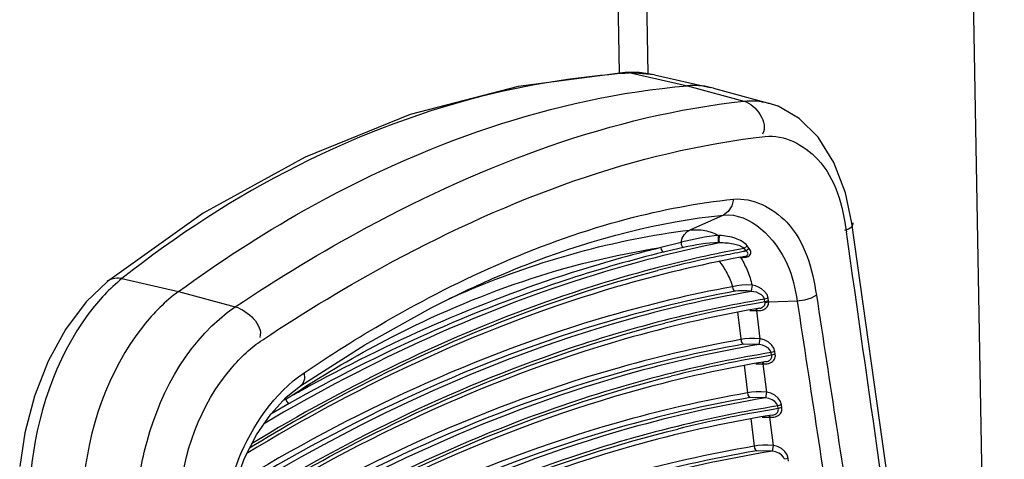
# Paper-space layout 'Sheet' of a CAD drawing. Header units: inches. Extents: x 0.2 to 10.8, y 0.2 to 8.3.
# Tile 240 of 256: x 1.8235 to 1.9231, y 7.1393 to 7.1838. Entities that reach past the tile are written whole.
import ezdxf

# ---------------------------------------------------------------- set-up
doc = ezdxf.new("R2010")
doc.units = ezdxf.units.IN
doc.header["$MEASUREMENT"] = 0
doc.layers.get('0').update_dxf_attribs({"lineweight": 5})
doc.layers.add('02___PRT_ALL_AXES', color=7, linetype='Continuous')

psp = doc.layouts.new('Sheet')

# ---------------------------------------------------------------- linework, layer by layer
at = {"color": 0, "linetype": 'ByBlock', "lineweight": -3}
for p, q in [((1.873655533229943, 7.916310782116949), (1.88704403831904, 7.178337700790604)), ((1.884172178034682, 7.178393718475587), (1.870805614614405, 7.915157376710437)), ((1.885286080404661, 7.178421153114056), (1.884747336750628, 7.178468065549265)), ((1.887718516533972, 7.178239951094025), (1.885286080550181, 7.178421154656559)), ((1.885286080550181, 7.178421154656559), (1.891028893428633, 7.17712442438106)), ((1.887719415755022, 7.178239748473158), (1.893352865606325, 7.1769700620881)), ((1.891028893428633, 7.17712442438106), (1.896741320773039, 7.175573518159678)), ((1.893667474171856, 7.176891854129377), (1.893352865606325, 7.1769700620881)), ((1.893667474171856, 7.176891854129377), (1.899223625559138, 7.175380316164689)), ((1.894677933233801, 7.16405377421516), (1.891294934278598, 7.162531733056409)), ((1.920951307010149, 7.068866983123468), (1.907648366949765, 7.163240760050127)), ((1.890388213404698, 7.161282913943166), (1.888340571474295, 7.160755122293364)), ((1.894275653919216, 7.161973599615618), (1.89420511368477, 7.161975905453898)), ((1.894275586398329, 7.16122579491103), (1.894205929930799, 7.161227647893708)), ((1.890654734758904, 7.160770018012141), (1.888618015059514, 7.160293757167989)), ((1.896680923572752, 7.16036468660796), (1.896963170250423, 7.160432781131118)), ((1.896682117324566, 7.160380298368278), (1.896963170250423, 7.160432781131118)), ((1.897084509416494, 7.160926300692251), (1.896769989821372, 7.160679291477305)), ((1.896963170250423, 7.160432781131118), (1.896769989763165, 7.160679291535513)), ((1.897282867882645, 7.160673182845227), (1.896963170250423, 7.160432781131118)), ((1.897282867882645, 7.160673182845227), (1.897084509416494, 7.160926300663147)), ((1.896322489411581, 7.159742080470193), (1.896432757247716, 7.159745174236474)), ((1.89648561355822, 7.159741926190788), (1.896619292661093, 7.159737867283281)), ((1.896803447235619, 7.159856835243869), (1.896498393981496, 7.159784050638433)), ((1.896803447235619, 7.159856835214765), (1.896499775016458, 7.159800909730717)), ((1.896619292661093, 7.159737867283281), (1.89698311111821, 7.159780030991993)), ((1.833881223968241, 7.157616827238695), (1.839589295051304, 7.156306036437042)), ((1.839589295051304, 7.156306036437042), (1.845336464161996, 7.154769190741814)), ((1.897576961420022, 7.156946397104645), (1.897480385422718, 7.15633584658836)), ((1.899208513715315, 7.155644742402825), (1.898838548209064, 7.155535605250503)), ((1.898877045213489, 7.155262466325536), (1.898838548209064, 7.155535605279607)), ((1.899248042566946, 7.155364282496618), (1.898877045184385, 7.15526246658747)), ((1.898889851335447, 7.155183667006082), (1.898877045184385, 7.15526246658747)), ((1.899255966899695, 7.155240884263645), (1.898889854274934, 7.155183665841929)), ((1.899248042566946, 7.155364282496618), (1.899208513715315, 7.155644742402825)), ((1.899255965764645, 7.155240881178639), (1.899248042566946, 7.155364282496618)), ((1.9021340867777, 7.155333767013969), (1.899255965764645, 7.155240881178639)), ((1.89734562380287, 7.154391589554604), (1.89796844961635, 7.154383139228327)), ((1.898308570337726, 7.154612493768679), (1.897989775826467, 7.154539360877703)), ((1.898308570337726, 7.154612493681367), (1.897991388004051, 7.154557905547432)), ((1.898005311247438, 7.15438212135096), (1.897996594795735, 7.154540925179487)), ((1.898005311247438, 7.15438212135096), (1.898360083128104, 7.151521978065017)), ((1.898053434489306, 7.154378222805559), (1.898042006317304, 7.154551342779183)), ((1.89805343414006, 7.154378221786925), (1.898451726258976, 7.154395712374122)), ((1.898360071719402, 7.151521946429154), (1.898253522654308, 7.150959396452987)), ((1.898253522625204, 7.15095939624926), (1.896717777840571, 7.150979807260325)), ((1.899884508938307, 7.150237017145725), (1.89951310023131, 7.150138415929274)), ((1.899918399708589, 7.149963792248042), (1.899884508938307, 7.150237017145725)), ((1.899546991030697, 7.149865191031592), (1.899513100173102, 7.150138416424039)), ((1.899918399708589, 7.149963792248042), (1.899546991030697, 7.149865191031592)), ((1.896772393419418, 7.148857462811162), (1.897120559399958, 7.146050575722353)), ((1.897940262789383, 7.148993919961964), (1.89863808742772, 7.148986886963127)), ((1.898674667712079, 7.148985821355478), (1.89866550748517, 7.149148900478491)), ((1.898674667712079, 7.148985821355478), (1.899029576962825, 7.146124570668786)), ((1.89897524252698, 7.149215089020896), (1.898703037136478, 7.149156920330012)), ((1.898975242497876, 7.149215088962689), (1.898704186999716, 7.149169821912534)), ((1.898722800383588, 7.14898184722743), (1.898711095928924, 7.149158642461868)), ((1.898722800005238, 7.148981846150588), (1.899111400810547, 7.148997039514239)), ((1.889325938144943, 7.148023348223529), (1.888863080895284, 7.1479062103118)), ((1.889324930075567, 7.148003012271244), (1.888863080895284, 7.1479062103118)), ((1.850447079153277, 7.145419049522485), (1.850173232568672, 7.145269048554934)), ((1.898922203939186, 7.145561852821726), (1.897385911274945, 7.145586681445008)), ((1.899029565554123, 7.146124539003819), (1.89892220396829, 7.145561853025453)), ((1.850778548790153, 7.14497954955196), (1.84891769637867, 7.143904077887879)), ((1.900554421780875, 7.144836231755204), (1.900183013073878, 7.144737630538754)), ((1.900216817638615, 7.144465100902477), (1.90018301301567, 7.14473763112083)), ((1.900588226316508, 7.144563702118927), (1.900216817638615, 7.144465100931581)), ((1.900588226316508, 7.144563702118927), (1.900554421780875, 7.144836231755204)), ((1.897441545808, 7.14346280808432), (1.897789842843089, 7.140654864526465)), ((1.898597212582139, 7.143595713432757), (1.899308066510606, 7.143587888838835)), ((1.89934436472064, 7.143586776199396), (1.899335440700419, 7.143750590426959)), ((1.89934436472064, 7.143586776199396), (1.899699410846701, 7.140724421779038)), ((1.899642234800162, 7.143814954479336), (1.89937302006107, 7.143758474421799)), ((1.899642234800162, 7.143814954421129), (1.899374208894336, 7.143771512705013)), ((1.899392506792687, 7.143582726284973), (1.899381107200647, 7.143760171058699)), ((1.899392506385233, 7.143582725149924), (1.899781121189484, 7.143597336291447)), ((1.899699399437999, 7.140724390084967), (1.899591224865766, 7.140161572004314)), ((1.899591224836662, 7.140161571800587), (1.898054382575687, 7.140190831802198)), ((1.901224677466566, 7.139432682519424), (1.900853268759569, 7.139334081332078)), ((1.901258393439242, 7.139160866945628), (1.901224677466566, 7.139432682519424))]:
    psp.add_line(p, q, dxfattribs=at)
for points in [[(1.884746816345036, 7.178468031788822), (1.873917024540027, 7.17706750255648), (1.863017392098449, 7.174205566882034), (1.852386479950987, 7.169915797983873), (1.842097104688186, 7.164223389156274), (1.832412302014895, 7.157319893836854)], [(1.887718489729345, 7.178239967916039), (1.886151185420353, 7.178467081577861), (1.884747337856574, 7.178468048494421)], [(1.907648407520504, 7.163240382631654), (1.907009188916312, 7.166298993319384), (1.905853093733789, 7.16936610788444), (1.904263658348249, 7.171918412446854), (1.902346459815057, 7.173819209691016), (1.90019828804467, 7.175051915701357), (1.899209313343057, 7.175384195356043)], [(1.895687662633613, 7.165650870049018), (1.895524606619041, 7.164966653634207), (1.895172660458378, 7.1644099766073), (1.894677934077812, 7.164053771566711)], [(1.890388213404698, 7.161282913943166), (1.890519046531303, 7.161694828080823), (1.890721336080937, 7.162052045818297), (1.890984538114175, 7.16233594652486), (1.891294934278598, 7.162531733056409)], [(1.890388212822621, 7.161282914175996), (1.890400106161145, 7.161065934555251), (1.890498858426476, 7.16087589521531), (1.890654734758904, 7.160770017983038)], [(1.894205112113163, 7.161975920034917), (1.894160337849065, 7.161853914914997), (1.894135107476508, 7.161675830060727), (1.894135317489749, 7.161483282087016), (1.894160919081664, 7.161321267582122), (1.894205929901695, 7.161227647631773)], [(1.894275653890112, 7.161973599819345), (1.89423142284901, 7.161851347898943), (1.894206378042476, 7.161673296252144), (1.894206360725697, 7.161480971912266), (1.894231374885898, 7.161319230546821), (1.894275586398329, 7.16122579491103)], [(1.888340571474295, 7.160755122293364), (1.888370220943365, 7.160555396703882), (1.888471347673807, 7.160387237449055), (1.888618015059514, 7.160293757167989)], [(1.89680344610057, 7.159856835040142), (1.896866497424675, 7.159870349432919), (1.896945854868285, 7.159894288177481), (1.89701724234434, 7.159925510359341), (1.897078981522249, 7.159965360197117), (1.89712669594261, 7.160013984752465), (1.897155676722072, 7.16006860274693), (1.89716524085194, 7.160125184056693), (1.897157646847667, 7.160182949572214), (1.897133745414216, 7.160242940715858), (1.897092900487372, 7.160305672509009), (1.89703532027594, 7.160369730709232), (1.896963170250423, 7.160432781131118)], [(1.89698311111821, 7.159780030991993), (1.897090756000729, 7.159814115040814), (1.897190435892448, 7.159860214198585), (1.897280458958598, 7.159920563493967), (1.897355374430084, 7.159995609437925), (1.897408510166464, 7.160081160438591), (1.897437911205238, 7.160170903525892), (1.897446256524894, 7.160263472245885), (1.897435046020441, 7.160360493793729), (1.897403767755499, 7.160462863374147), (1.897352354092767, 7.160568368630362), (1.897282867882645, 7.160673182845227)], [(1.832412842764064, 7.157320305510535), (1.83026829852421, 7.155270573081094), (1.828177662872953, 7.152482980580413), (1.82641865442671, 7.149257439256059), (1.825031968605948, 7.145720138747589), (1.824053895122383, 7.14201191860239), (1.823539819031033, 7.138603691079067)], [(1.851939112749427, 7.146774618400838), (1.858442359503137, 7.150931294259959), (1.865134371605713, 7.154663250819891), (1.868955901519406, 7.156541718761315)], [(1.897576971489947, 7.156946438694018), (1.897052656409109, 7.156973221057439), (1.896522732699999, 7.156959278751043), (1.896023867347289, 7.15690115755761), (1.895596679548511, 7.156799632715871)], [(1.895596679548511, 7.156799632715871), (1.895621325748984, 7.156598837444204), (1.895718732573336, 7.156429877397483), (1.895863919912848, 7.156336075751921)], [(1.897480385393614, 7.156335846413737), (1.897056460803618, 7.1563773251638), (1.896624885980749, 7.156393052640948), (1.896216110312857, 7.156379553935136), (1.895863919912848, 7.156336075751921)], [(1.898838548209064, 7.155535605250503), (1.898723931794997, 7.155759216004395), (1.898514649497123, 7.155965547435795), (1.898262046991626, 7.156122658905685), (1.898005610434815, 7.156229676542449), (1.897759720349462, 7.156296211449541), (1.897530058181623, 7.156329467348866)], [(1.899208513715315, 7.155644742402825), (1.899087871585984, 7.155998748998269), (1.898844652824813, 7.156329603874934), (1.898540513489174, 7.156585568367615), (1.898225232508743, 7.156763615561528), (1.897917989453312, 7.156878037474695), (1.897626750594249, 7.156939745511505)], [(1.898451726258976, 7.154395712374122), (1.898617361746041, 7.154436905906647), (1.898759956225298, 7.154493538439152), (1.898878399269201, 7.154560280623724), (1.89897520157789, 7.154633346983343), (1.899055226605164, 7.154712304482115), (1.899122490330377, 7.154799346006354), (1.899177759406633, 7.154896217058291), (1.899219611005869, 7.155002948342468), (1.899246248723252, 7.155118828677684), (1.899255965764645, 7.155240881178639)], [(1.90407798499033, 7.155931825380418), (1.903551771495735, 7.155644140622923), (1.902872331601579, 7.155435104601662), (1.9021340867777, 7.155333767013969)], [(1.896103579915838, 7.154249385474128), (1.896475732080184, 7.151242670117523), (1.896572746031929, 7.151073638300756), (1.896717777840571, 7.150979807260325)], [(1.898308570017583, 7.154612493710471), (1.898443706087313, 7.154644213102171), (1.898550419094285, 7.15468395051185), (1.898637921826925, 7.154729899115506), (1.898708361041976, 7.154779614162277), (1.898765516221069, 7.154832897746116), (1.898812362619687, 7.154891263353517), (1.898849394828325, 7.154955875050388), (1.898875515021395, 7.155026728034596), (1.898889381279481, 7.155103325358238), (1.898889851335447, 7.155183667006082)], [(1.898360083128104, 7.151521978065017), (1.897836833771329, 7.151558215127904), (1.89731987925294, 7.151557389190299), (1.896846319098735, 7.151518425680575), (1.896451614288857, 7.151443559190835)], [(1.899884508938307, 7.150237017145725), (1.899781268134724, 7.150578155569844), (1.899550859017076, 7.150917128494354), (1.899208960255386, 7.151210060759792), (1.898806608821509, 7.151414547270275), (1.898408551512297, 7.151515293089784)], [(1.89951310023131, 7.150138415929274), (1.899414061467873, 7.150360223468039), (1.89921692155, 7.150579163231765), (1.898936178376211, 7.150766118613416), (1.898614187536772, 7.15089353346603), (1.898301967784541, 7.150952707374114)], [(1.898975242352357, 7.149215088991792), (1.899104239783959, 7.149244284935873), (1.89920974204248, 7.149281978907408), (1.899297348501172, 7.149326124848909), (1.899368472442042, 7.149374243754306), (1.899426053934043, 7.149425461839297), (1.899472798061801, 7.149480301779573), (1.899510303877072, 7.149540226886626), (1.899538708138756, 7.149607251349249), (1.899556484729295, 7.149683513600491), (1.899560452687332, 7.149770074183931), (1.899546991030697, 7.149865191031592)], [(1.899111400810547, 7.148997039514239), (1.899273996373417, 7.149035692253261), (1.899414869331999, 7.149089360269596), (1.899533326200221, 7.149153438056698), (1.899630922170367, 7.149224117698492), (1.899711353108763, 7.149299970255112), (1.899778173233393, 7.149381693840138), (1.899833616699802, 7.149471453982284), (1.899878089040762, 7.14957230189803), (1.899909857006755, 7.149687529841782), (1.899924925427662, 7.149818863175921), (1.899918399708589, 7.149963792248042)], [(1.852286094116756, 7.148085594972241), (1.852321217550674, 7.147481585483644), (1.852159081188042, 7.147001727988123), (1.851939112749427, 7.146774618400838)], [(1.846277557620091, 7.139452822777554), (1.847489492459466, 7.141824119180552), (1.848914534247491, 7.143900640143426), (1.850489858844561, 7.145613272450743), (1.851938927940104, 7.14677449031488)], [(1.850447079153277, 7.145419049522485), (1.85050320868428, 7.145230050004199), (1.850624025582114, 7.145069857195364), (1.850778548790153, 7.14497954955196)], [(1.899029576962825, 7.146124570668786), (1.898506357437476, 7.146161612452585), (1.897989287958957, 7.146161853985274), (1.897515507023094, 7.146124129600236), (1.897120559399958, 7.146050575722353)], [(1.897120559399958, 7.146050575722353), (1.897144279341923, 7.145849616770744), (1.897240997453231, 7.145680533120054), (1.897385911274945, 7.145586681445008)], [(1.900183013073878, 7.144737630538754), (1.900082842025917, 7.144961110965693), (1.89988362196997, 7.145181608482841), (1.89960198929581, 7.145368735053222), (1.899280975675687, 7.145495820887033), (1.898970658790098, 7.14555508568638)], [(1.900554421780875, 7.144836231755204), (1.900450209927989, 7.145179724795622), (1.900217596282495, 7.145520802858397), (1.89987475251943, 7.145813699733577), (1.899473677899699, 7.146017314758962), (1.899078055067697, 7.146117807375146)], [(1.899642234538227, 7.143814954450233), (1.899774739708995, 7.143844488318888), (1.899880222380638, 7.143882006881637), (1.899967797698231, 7.143926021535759), (1.900038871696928, 7.143974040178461), (1.90009638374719, 7.144025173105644), (1.900143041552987, 7.144079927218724), (1.900180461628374, 7.144139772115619), (1.900208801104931, 7.144206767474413), (1.900226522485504, 7.14428310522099), (1.900230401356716, 7.144369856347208), (1.900216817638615, 7.144465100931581)], [(1.899781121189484, 7.143597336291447), (1.899943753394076, 7.143635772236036), (1.900084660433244, 7.143689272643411), (1.90020314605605, 7.143753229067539), (1.900300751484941, 7.143823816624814), (1.900381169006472, 7.143899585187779), (1.900447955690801, 7.143981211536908), (1.90050337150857, 7.144070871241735), (1.9005478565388, 7.144171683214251), (1.900579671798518, 7.144287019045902), (1.900594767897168, 7.144418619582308), (1.900588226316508, 7.144563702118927)], [(1.899699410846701, 7.140724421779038), (1.899176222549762, 7.140762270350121), (1.898659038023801, 7.140763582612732), (1.898185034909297, 7.140727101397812), (1.897789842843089, 7.140654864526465)], [(1.897789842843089, 7.140654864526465), (1.89781316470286, 7.140453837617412), (1.897909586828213, 7.140284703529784), (1.898054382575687, 7.140190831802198)], [(1.901224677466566, 7.139432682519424), (1.901120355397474, 7.139776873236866), (1.900887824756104, 7.140118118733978), (1.900540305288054, 7.140414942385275), (1.900139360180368, 7.140617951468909), (1.899747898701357, 7.140717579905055)], [(1.844391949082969, 7.131767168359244), (1.844685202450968, 7.134153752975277), (1.845329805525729, 7.136866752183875), (1.846277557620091, 7.139452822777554)], [(1.900853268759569, 7.139334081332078), (1.900752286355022, 7.139558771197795), (1.90055283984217, 7.139779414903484), (1.900267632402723, 7.139968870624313), (1.899946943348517, 7.140095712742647), (1.899639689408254, 7.14015472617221)]]:
    psp.add_lwpolyline(points, dxfattribs=at)
for centre, radius, start, end in [((1.890731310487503, 7.094979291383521), 0.08361934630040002, 93.73370075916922, 94.09501180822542), ((-32.24975327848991, 2.283096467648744), 34.50359305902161, 7.971391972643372, 8.129617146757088), ((1.919861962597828, 7.036667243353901), 0.126143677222, 100.5480985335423, 104.6525970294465), ((1.92042718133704, 7.0345641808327), 0.128038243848, 101.7127684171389, 104.6581553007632), ((1.889600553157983, 7.155575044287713), 0.008004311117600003, 30.86326300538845, 31.39837975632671), ((1.919715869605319, 7.032262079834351), 0.125028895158, 99.61227459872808, 104.3766028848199), ((1.919280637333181, 7.0352358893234), 0.1217484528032, 99.6476155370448, 99.97149287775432), ((1.920095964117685, 7.030914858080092), 0.1261454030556, 99.99637825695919, 104.3816174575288), ((1.91971489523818, 7.02724646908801), 0.1245413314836, 99.33517063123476, 104.123158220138), ((1.920094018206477, 7.025894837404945), 0.125661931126, 99.72432856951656, 104.1350665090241), ((1.919306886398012, 7.030176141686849), 0.121309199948, 99.37460562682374, 99.69944892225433), ((1.919717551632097, 7.022225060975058), 0.1240601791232, 99.05950686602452, 103.8649499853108), ((1.92009061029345, 7.020892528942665), 0.1251608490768, 99.44971459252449, 103.8826957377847), ((1.919341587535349, 7.025076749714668), 0.1209104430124, 99.10086751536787, 99.42512802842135), ((1.869228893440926, 7.129730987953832), 0.02545523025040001, 157.7853856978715, 175.2906519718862)]:
    psp.add_arc(centre, radius, start, end, dxfattribs=at)
for points, knots in [([(1.884760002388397, 7.178385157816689), (1.880281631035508, 7.178064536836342), (1.861946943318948, 7.175284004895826), (1.844829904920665, 7.166328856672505), (1.833881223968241, 7.157616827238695)], [0, 0, 0, 0, 0.2429336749, 1, 1, 1, 1]), ([(1.839589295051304, 7.156306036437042), (1.843671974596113, 7.159282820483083), (1.859244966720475, 7.169445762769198), (1.877508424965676, 7.175987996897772), (1.891028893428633, 7.17712442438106)], [0, 0, 0, 0, 0.2713454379, 1, 1, 1, 1]), ([(1.893352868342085, 7.17697007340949), (1.892976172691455, 7.177054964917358), (1.892201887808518, 7.177166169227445), (1.891420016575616, 7.177157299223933), (1.891028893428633, 7.17712442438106)], [0, 0, 0, 0, 0.4959162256, 1, 1, 1, 1]), ([(1.845336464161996, 7.154769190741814), (1.849655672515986, 7.157654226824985), (1.865495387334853, 7.167275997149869), (1.883438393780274, 7.174130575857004), (1.896741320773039, 7.175573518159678)], [0, 0, 0, 0, 0.2796289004, 1, 1, 1, 1]), ([(1.896741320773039, 7.175573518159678), (1.897156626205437, 7.175616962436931), (1.897990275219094, 7.175631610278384), (1.898812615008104, 7.175491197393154), (1.899209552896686, 7.17538414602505)], [0, 0, 0, 0, 0.5038925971, 1, 1, 1, 1]), ([(1.898908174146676, 7.171993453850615), (1.900810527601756, 7.172203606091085), (1.905581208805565, 7.169723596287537), (1.906728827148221, 7.164967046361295), (1.907102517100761, 7.16235216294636)], [0, 0, 0, 0, 0.420146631, 1, 1, 1, 1]), ([(1.848108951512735, 7.151434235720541), (1.852382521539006, 7.154278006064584), (1.868048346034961, 7.163763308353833), (1.885766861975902, 7.170539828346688), (1.898908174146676, 7.171993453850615)], [0, 0, 0, 0, 0.2796699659, 1, 1, 1, 1]), ([(1.895687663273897, 7.165650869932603), (1.89763469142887, 7.165851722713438), (1.90245086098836, 7.16334396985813), (1.903675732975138, 7.158557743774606), (1.90407798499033, 7.155931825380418)], [0, 0, 0, 0, 0.4242303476, 1, 1, 1, 1]), ([(1.894677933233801, 7.16405377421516), (1.897378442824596, 7.164322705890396), (1.901178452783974, 7.160428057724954), (1.901934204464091, 7.156613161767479), (1.9021340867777, 7.155333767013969)], [0, 0, 0, 0, 0.6769805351, 1, 1, 1, 1]), ([(1.852286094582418, 7.148085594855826), (1.854989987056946, 7.149918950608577), (1.865206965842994, 7.156361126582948), (1.876405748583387, 7.161400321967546), (1.884931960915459, 7.163655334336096)], [0, 0, 0, 0, 0.2702945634, 1, 1, 1, 1]), ([(1.868956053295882, 7.156541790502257), (1.87112820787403, 7.157556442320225), (1.879361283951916, 7.161067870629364), (1.888154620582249, 7.163388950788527), (1.894677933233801, 7.16405377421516)], [0, 0, 0, 0, 0.2677354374, 1, 1, 1, 1]), ([(1.907744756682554, 7.16325632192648), (1.907783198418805, 7.163119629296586), (1.907594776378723, 7.16267680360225), (1.907179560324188, 7.162557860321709), (1.906930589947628, 7.162477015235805)], [0, 0, 0, 0, 0.3516799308, 1, 1, 1, 1]), ([(1.891294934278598, 7.162531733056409), (1.891793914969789, 7.162592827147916), (1.89281196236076, 7.162565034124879), (1.893770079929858, 7.162216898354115), (1.89420511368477, 7.161975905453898)], [0, 0, 0, 0, 0.5026909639, 1, 1, 1, 1]), ([(1.894275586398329, 7.16122579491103), (1.890392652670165, 7.160439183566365), (1.874298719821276, 7.156371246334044), (1.859025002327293, 7.149343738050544), (1.848171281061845, 7.14290371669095)], [0, 0, 0, 0, 0.2389177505, 1, 1, 1, 1]), ([(1.896769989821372, 7.160679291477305), (1.896452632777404, 7.160907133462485), (1.89560574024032, 7.161185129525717), (1.894745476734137, 7.161235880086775), (1.894275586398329, 7.16122579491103)], [0, 0, 0, 0, 0.4539181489, 1, 1, 1, 1]), ([(1.897084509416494, 7.160926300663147), (1.896790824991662, 7.161284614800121), (1.895841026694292, 7.161793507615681), (1.89483043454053, 7.161955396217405), (1.894275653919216, 7.161973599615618)], [0, 0, 0, 0, 0.4549343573, 1, 1, 1, 1]), ([(1.888618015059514, 7.160293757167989), (1.885431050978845, 7.159512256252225), (1.872316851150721, 7.155760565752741), (1.859789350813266, 7.150071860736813), (1.850778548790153, 7.14497954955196)], [0, 0, 0, 0, 0.2407196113, 1, 1, 1, 1]), ([(1.85213307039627, 7.146514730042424), (1.855052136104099, 7.148377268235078), (1.866312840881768, 7.154901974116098), (1.878888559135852, 7.159336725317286), (1.888340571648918, 7.160755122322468)], [0, 0, 0, 0, 0.2659388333, 1, 1, 1, 1]), ([(1.888340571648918, 7.160755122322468), (1.885296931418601, 7.16000876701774), (1.872789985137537, 7.156454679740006), (1.860811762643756, 7.151135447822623), (1.85217258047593, 7.146381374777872)], [0, 0, 0, 0, 0.2411613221, 1, 1, 1, 1]), ([(1.894434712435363, 7.159936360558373), (1.894809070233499, 7.160013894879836), (1.895557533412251, 7.160165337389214), (1.89630736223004, 7.160309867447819), (1.896682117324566, 7.160380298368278)], [0, 0, 0, 0, 0.5006460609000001, 1, 1, 1, 1]), ([(1.896450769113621, 7.15979181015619), (1.892241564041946, 7.159009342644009), (1.874719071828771, 7.154791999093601), (1.858147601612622, 7.147042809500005), (1.846443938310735, 7.139887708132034)], [0, 0, 0, 0, 0.2378658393, 1, 1, 1, 1]), ([(1.894218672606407, 7.159407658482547), (1.894237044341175, 7.159385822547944), (1.894273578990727, 7.159341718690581), (1.89430944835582, 7.159297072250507), (1.894327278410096, 7.159274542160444)], [0, 0, 0, 0, 0.4982945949, 1, 1, 1, 1]), ([(1.894327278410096, 7.159274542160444), (1.894603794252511, 7.158925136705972), (1.895099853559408, 7.158129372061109), (1.89544920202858, 7.157261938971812), (1.8955966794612, 7.156799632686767)], [0, 0, 0, 0, 0.4786885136, 1, 1, 1, 1]), ([(1.89647140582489, 7.159681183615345), (1.896715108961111, 7.159273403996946), (1.897147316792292, 7.158382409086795), (1.897450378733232, 7.157441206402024), (1.897576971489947, 7.156946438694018)], [0, 0, 0, 0, 0.4819159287, 1, 1, 1, 1]), ([(1.846757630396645, 7.140486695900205), (1.850111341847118, 7.14253367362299), (1.863181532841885, 7.149952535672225), (1.877286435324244, 7.155628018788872), (1.888026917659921, 7.158435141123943)], [0, 0, 0, 0, 0.2614089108, 1, 1, 1, 1]), ([(1.887952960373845, 7.15870839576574), (1.884489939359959, 7.157804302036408), (1.870203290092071, 7.153438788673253), (1.856653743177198, 7.146807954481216), (1.84696476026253, 7.140899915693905)], [0, 0, 0, 0, 0.2397685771, 1, 1, 1, 1]), ([(1.833881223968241, 7.157616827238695), (1.832613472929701, 7.156621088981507), (1.827609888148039, 7.1511302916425), (1.825199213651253, 7.143651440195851), (1.824659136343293, 7.137938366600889)], [0, 0, 0, 0, 0.2193082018, 1, 1, 1, 1]), ([(1.832502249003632, 7.15743799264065), (1.832481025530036, 7.157427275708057), (1.832439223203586, 7.157405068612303), (1.832398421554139, 7.157381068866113), (1.832378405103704, 7.157368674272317)], [0, 0, 0, 0, 0.5024570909, 1, 1, 1, 1]), ([(1.833881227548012, 7.157616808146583), (1.833648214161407, 7.157661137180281), (1.833171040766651, 7.157671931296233), (1.832709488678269, 7.157542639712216), (1.832502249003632, 7.15743799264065)], [0, 0, 0, 0, 0.505358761, 1, 1, 1, 1]), ([(1.839589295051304, 7.156306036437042), (1.83825054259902, 7.155329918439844), (1.832988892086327, 7.149962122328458), (1.830419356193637, 7.14234892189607), (1.82996158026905, 7.136587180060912)], [0, 0, 0, 0, 0.2227894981, 1, 1, 1, 1]), ([(1.897530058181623, 7.156329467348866), (1.893101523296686, 7.155552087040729), (1.874637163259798, 7.151247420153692), (1.85720917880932, 7.143021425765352), (1.844953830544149, 7.135394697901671)], [0, 0, 0, 0, 0.2375077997, 1, 1, 1, 1]), ([(1.895863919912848, 7.156336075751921), (1.891589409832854, 7.155548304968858), (1.873797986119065, 7.151282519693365), (1.856982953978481, 7.143386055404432), (1.845122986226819, 7.136090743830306)], [0, 0, 0, 0, 0.2378957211, 1, 1, 1, 1]), ([(1.8955966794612, 7.156799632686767), (1.891360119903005, 7.156018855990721), (1.873734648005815, 7.151803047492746), (1.857063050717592, 7.144025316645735), (1.845293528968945, 7.136838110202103)], [0, 0, 0, 0, 0.2380269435, 1, 1, 1, 1]), ([(1.866930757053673, 7.155579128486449), (1.867274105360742, 7.155732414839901), (1.867960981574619, 7.156034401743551), (1.868651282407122, 7.156328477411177), (1.868996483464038, 7.156473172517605)], [0, 0, 0, 0, 0.5011406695, 1, 1, 1, 1]), ([(1.835418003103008, 7.135263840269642), (1.835545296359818, 7.13724935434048), (1.836777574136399, 7.144531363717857), (1.840840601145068, 7.1517276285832), (1.845336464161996, 7.154769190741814)], [0, 0, 0, 0, 0.2682236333, 1, 1, 1, 1]), ([(1.897991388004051, 7.154557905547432), (1.893491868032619, 7.153777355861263), (1.87469980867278, 7.149413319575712), (1.856984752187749, 7.140978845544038), (1.844545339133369, 7.133155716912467)], [0, 0, 0, 0, 0.2370890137, 1, 1, 1, 1]), ([(1.88867190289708, 7.153375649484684), (1.88494726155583, 7.15242282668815), (1.869541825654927, 7.147743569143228), (1.854993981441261, 7.140437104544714), (1.844641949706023, 7.133904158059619)], [0, 0, 0, 0, 0.2390069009, 1, 1, 1, 1]), ([(1.844600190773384, 7.133593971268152), (1.848179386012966, 7.135849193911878), (1.862104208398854, 7.143985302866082), (1.877236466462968, 7.150156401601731), (1.888764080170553, 7.15310723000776)], [0, 0, 0, 0, 0.2622760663, 1, 1, 1, 1]), ([(1.839686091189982, 7.135067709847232), (1.839983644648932, 7.139889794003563), (1.842316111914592, 7.14632511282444), (1.84692571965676, 7.150646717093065), (1.848108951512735, 7.151434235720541)], [0, 0, 0, 0, 0.7726793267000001, 1, 1, 1, 1]), ([(1.896451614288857, 7.151443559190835), (1.892058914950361, 7.150662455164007), (1.873752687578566, 7.146363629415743), (1.856467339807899, 7.138218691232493), (1.844302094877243, 7.13067379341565)], [0, 0, 0, 0, 0.2376154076, 1, 1, 1, 1]), ([(1.898301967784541, 7.150952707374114), (1.893745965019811, 7.150179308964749), (1.874722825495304, 7.145821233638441), (1.856791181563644, 7.137296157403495), (1.844213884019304, 7.129376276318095)], [0, 0, 0, 0, 0.2371743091, 1, 1, 1, 1]), ([(1.896717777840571, 7.150979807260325), (1.892298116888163, 7.150193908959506), (1.873873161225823, 7.145859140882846), (1.856486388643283, 7.137625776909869), (1.844258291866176, 7.130000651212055)], [0, 0, 0, 0, 0.23751636, 1, 1, 1, 1]), ([(1.898659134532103, 7.149162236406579), (1.894063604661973, 7.148387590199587), (1.874849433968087, 7.143994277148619), (1.8567528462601, 7.135340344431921), (1.844070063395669, 7.127299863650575)], [0, 0, 0, 0, 0.236841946, 1, 1, 1, 1]), ([(1.844100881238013, 7.127722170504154), (1.84776930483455, 7.130052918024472), (1.86203139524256, 7.138444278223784), (1.877570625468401, 7.144776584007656), (1.889406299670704, 7.147752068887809)], [0, 0, 0, 0, 0.2626090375, 1, 1, 1, 1]), ([(1.888863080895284, 7.1479062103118), (1.885076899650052, 7.146940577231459), (1.869406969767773, 7.142180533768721), (1.854625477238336, 7.134704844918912), (1.844119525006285, 7.128017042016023)], [0, 0, 0, 0, 0.2388174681, 1, 1, 1, 1]), ([(1.850447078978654, 7.145419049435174), (1.850727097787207, 7.14560434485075), (1.85128758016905, 7.145971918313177), (1.851851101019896, 7.146334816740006), (1.85213307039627, 7.146514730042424)], [0, 0, 0, 0, 0.5009676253, 1, 1, 1, 1]), ([(1.85217258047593, 7.146381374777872), (1.851884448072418, 7.146222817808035), (1.85130837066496, 7.145903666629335), (1.850734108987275, 7.145581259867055), (1.850447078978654, 7.145419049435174)], [0, 0, 0, 0, 0.4993799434, 1, 1, 1, 1]), ([(1.898970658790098, 7.14555508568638), (1.894324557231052, 7.144789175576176), (1.874905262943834, 7.140411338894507), (1.856614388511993, 7.131685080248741), (1.843808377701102, 7.123564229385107)], [0, 0, 0, 0, 0.236949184, 1, 1, 1, 1]), ([(1.897385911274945, 7.145586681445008), (1.89287607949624, 7.144806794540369), (1.874056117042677, 7.140447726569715), (1.856310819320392, 7.132015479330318), (1.843852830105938, 7.124191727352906)], [0, 0, 0, 0, 0.2372890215, 1, 1, 1, 1]), ([(1.897120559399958, 7.146050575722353), (1.892637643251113, 7.145275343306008), (1.873936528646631, 7.140952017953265), (1.856292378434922, 7.132609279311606), (1.843896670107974, 7.12486659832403)], [0, 0, 0, 0, 0.2373882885, 1, 1, 1, 1]), ([(1.899329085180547, 7.143764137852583), (1.894643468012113, 7.142997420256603), (1.875031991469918, 7.138585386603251), (1.856575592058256, 7.129728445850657), (1.843664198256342, 7.121485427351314)], [0, 0, 0, 0, 0.2366126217, 1, 1, 1, 1]), ([(1.843696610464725, 7.121908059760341), (1.847447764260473, 7.124307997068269), (1.86202192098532, 7.132931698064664), (1.877939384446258, 7.139406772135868), (1.890060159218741, 7.142397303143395)], [0, 0, 0, 0, 0.2629196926, 1, 1, 1, 1]), ([(1.889988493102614, 7.142670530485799), (1.886072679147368, 7.141705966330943), (1.869844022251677, 7.13688943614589), (1.854555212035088, 7.129151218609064), (1.843713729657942, 7.122201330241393)], [0, 0, 0, 0, 0.2384799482, 1, 1, 1, 1]), ([(1.897789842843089, 7.140654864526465), (1.893216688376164, 7.139886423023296), (1.87411963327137, 7.135541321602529), (1.856116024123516, 7.12699895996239), (1.84349049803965, 7.119056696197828)], [0, 0, 0, 0, 0.2371621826, 1, 1, 1, 1]), ([(1.899639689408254, 7.14015472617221), (1.894903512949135, 7.139397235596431), (1.875087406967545, 7.135002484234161), (1.856436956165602, 7.126073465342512), (1.843403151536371, 7.117750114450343)], [0, 0, 0, 0, 0.2367278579, 1, 1, 1, 1]), ([(1.898054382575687, 7.140190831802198), (1.893454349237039, 7.139417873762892), (1.874238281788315, 7.13503721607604), (1.856133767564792, 7.12640422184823), (1.843446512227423, 7.118380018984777)], [0, 0, 0, 0, 0.2370626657, 1, 1, 1, 1])]:
    psp.add_open_spline(points, degree=3, knots=knots, dxfattribs=at)
for points in [[(1.896741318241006, 7.175573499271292), (1.89797808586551, 7.175255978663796), (1.899291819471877, 7.173341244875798), (1.898637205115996, 7.172244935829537)], [(1.884931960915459, 7.163655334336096), (1.888457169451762, 7.164587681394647), (1.892060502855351, 7.165276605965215), (1.895687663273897, 7.165650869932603)], [(1.868996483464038, 7.156473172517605), (1.8760999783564, 7.159450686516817), (1.883649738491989, 7.16159567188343), (1.891294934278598, 7.162531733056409)], [(1.89420511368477, 7.161975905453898), (1.892917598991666, 7.161954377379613), (1.891667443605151, 7.161536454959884), (1.890401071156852, 7.16130309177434)], [(1.894205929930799, 7.161227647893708), (1.893012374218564, 7.161258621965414), (1.891820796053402, 7.161018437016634), (1.890654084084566, 7.160764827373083)], [(1.9021340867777, 7.155333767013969), (1.903485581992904, 7.146491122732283), (1.904830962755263, 7.137647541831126), (1.906170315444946, 7.12880305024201)], [(1.90407798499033, 7.155931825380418), (1.905432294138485, 7.147090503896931), (1.906780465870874, 7.138248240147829), (1.908122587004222, 7.129405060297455)], [(1.84533646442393, 7.154769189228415), (1.84659747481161, 7.154376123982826), (1.848189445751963, 7.152941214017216), (1.847812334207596, 7.151675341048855)], [(1.845663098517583, 7.139355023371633), (1.847045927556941, 7.14273596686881), (1.849262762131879, 7.146035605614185), (1.852286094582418, 7.148085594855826)]]:
    psp.add_open_spline(points, degree=3, dxfattribs=at)
at = {"layer": '02___PRT_ALL_AXES', "color": 0, "linetype": 'ByBlock', "lineweight": -3}
psp.add_line((1.9184874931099, 7.264265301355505), (1.923069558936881, 7.011702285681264), dxfattribs=at)

doc.saveas('drawing.dxf')
